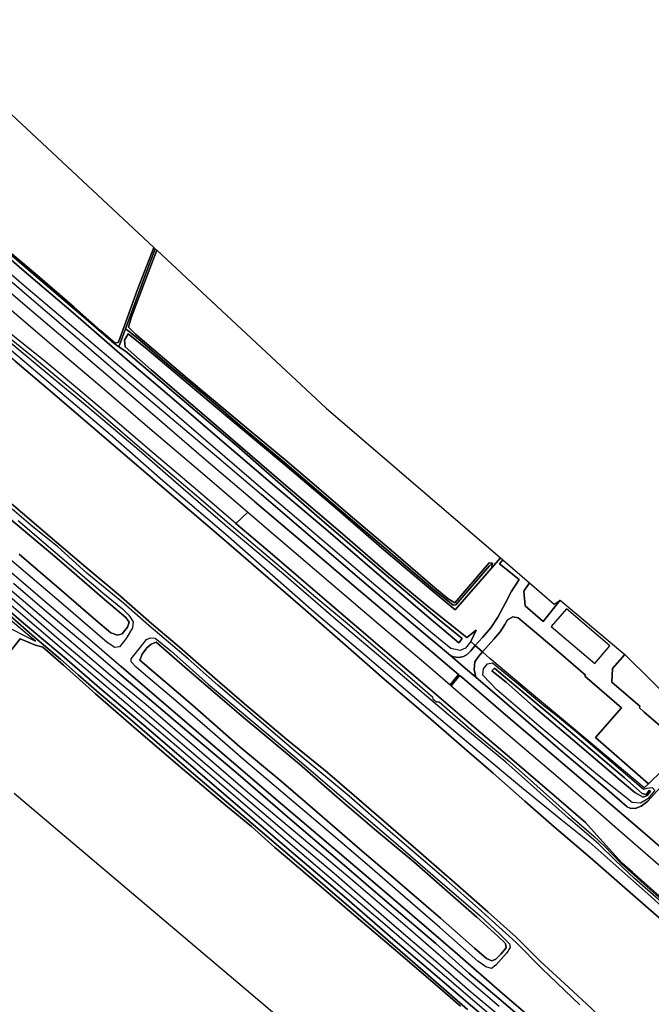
# Model space of a CAD drawing. Extents: x -26035517 to 31750492, y -9237385 to 8160032.
# Tile 217 of 256: x 20284490 to 20577150, y 2662928 to 3119312. Entities that reach past the tile are written whole.
import ezdxf

# ---------------------------------------------------------------- set-up
doc = ezdxf.new("R2010")
doc.units = 0
doc.layers.add('T-25', color=7, linetype='CONTINUOUS')

msp = doc.modelspace()

# ---------------------------------------------------------------- linework, layer by layer
at = {"layer": 'T-25', "color": 9}
for p, q in [((20282434, 2960960, 8893), (20299690, 2946346, 8987)), ((20299690, 2946346, 8987), (20321442, 2927686, 8933)), ((20321442, 2927686, 8933), (20349359, 2903767, 8940)), ((20349359, 2903767, 8940), (20377971, 2879367, 8910)), ((20285760, 2890545, 8587), (20271965, 2902181, 8553)), ((20298542, 2879638, 8553), (20285760, 2890545, 8587)), ((20315107, 2865612, 8543), (20298542, 2879638, 8553)), ((20377971, 2879367, 8910), (20405316, 2855637, 8953)), ((20330299, 2852823, 8617), (20315107, 2865612, 8543)), ((20345578, 2839407, 8577), (20330299, 2852823, 8617)), ((20405316, 2855637, 8953), (20416877, 2845610, 8950)), ((20416877, 2845610, 8950), (20435417, 2829389, 9090)), ((20358533, 2828442, 8593), (20345578, 2839407, 8577)), ((20374866, 2814145, 8540), (20358533, 2828442, 8593)), ((20435417, 2829389, 9090), (20453436, 2813661, 9077)), ((20388596, 2802194, 8533), (20374866, 2814145, 8540)), ((20453436, 2813661, 9077), (20471459, 2798119, 9070)), ((20408309, 2785658, 8570), (20388596, 2802194, 8533)), ((20471459, 2798119, 9070), (20490365, 2781692, 9000)), ((20427036, 2770340, 8540), (20408309, 2785658, 8570)), ((20490365, 2781692, 9000), (20503810, 2770031, 8990)), ((20447396, 2752853, 8573), (20427036, 2770340, 8540)), ((20503810, 2770031, 8990), (20518600, 2757012, 9040)), ((20518600, 2757012, 9040), (20532152, 2745213, 8957)), ((20466760, 2736043, 8587), (20447396, 2752853, 8573)), ((20532152, 2745213, 8957), (20548807, 2730969, 8890)), ((20486165, 2719173, 8620), (20466760, 2736043, 8587)), ((20548807, 2730969, 8890), (20567400, 2714701, 8937)), ((20501359, 2705863, 8647), (20486165, 2719173, 8620)), ((20567400, 2714701, 8937), (20585416, 2699039, 8840)), ((20514489, 2693972, 8623), (20501359, 2705863, 8647)), ((20525886, 2682842, 8587), (20514489, 2693972, 8623)), ((20538850, 2670893, 8590), (20525886, 2682842, 8587)), ((20549457, 2661003, 8597), (20538850, 2670893, 8590))]:
    msp.add_line(p, q, dxfattribs=at)
for points in [[(20384649, 2885786, 9043), (20366981, 2900956, 9017), (20344854, 2919811, 8980), (20326203, 2935684, 8953), (20305548, 2953171, 8963), (20296313, 2960863, 8993), (20282266, 2972235, 9037), (20269856, 2982229, 9077), (20255365, 2994006, 9137), (20245878, 3001649, 9167), (20232409, 3012550, 9147), (20217914, 3024502, 9160), (20198668, 3040727, 9223), (20183274, 3053773, 9187), (20170281, 3064774, 9210), (20149833, 3082158, 9170), (20128950, 3099974, 9120), (20106329, 3119312, 9063)], [(20377971, 2879367, 8910), (20349359, 2903767, 8940), (20321442, 2927686, 8933), (20299690, 2946346, 8987), (20282434, 2960960, 8893), (20262173, 2978141, 8947), (20242939, 2994524, 8947), (20218727, 3015290, 8973), (20196678, 3033979, 8997), (20177850, 3050192, 8993), (20156191, 3068713, 8913), (20137985, 3084458, 8863), (20118073, 3101546, 8873), (20101598, 3115257, 9050)], [(20211890, 3080844, 8366), (20208691, 3077760, 8357), (20207334, 3075501, 8413), (20206096, 3073167, 8450), (20205344, 3071350, 8490), (20204476, 3068666, 8567), (20205972, 3066143, 8587), (20209104, 3061155, 8597), (20211329, 3058223, 8483), (20214887, 3054596, 8467), (20220829, 3049156, 8430), (20231874, 3039685, 8447), (20245170, 3028051, 8473), (20263938, 3012190, 8470), (20289907, 2989928, 8510), (20312193, 2970863, 8487), (20333400, 2952764, 8450), (20353085, 2935974, 8483), (20376693, 2916056, 8473), (20396493, 2899251, 8423)], [(20345578, 2839407, 8577), (20330299, 2852823, 8617), (20315107, 2865612, 8543), (20298542, 2879638, 8553), (20285760, 2890545, 8587), (20271965, 2902181, 8553), (20256763, 2914935, 8600), (20245041, 2925192, 8587), (20229778, 2937674, 8640), (20214584, 2950554, 8630), (20198800, 2963474, 8570), (20184594, 2975291, 8600), (20171205, 2986646, 8550), (20158275, 2997210, 8600), (20143961, 3009487, 8607), (20129009, 3022185, 8603), (20116375, 3033020, 8603), (20102843, 3043911, 8600), (20087424, 3056789, 8607), (20069992, 3071834, 8573)], [(20064205, 3063803, 10197), (20078685, 3051759, 10170), (20096786, 3036605, 10163), (20117500, 3019387, 10147), (20136122, 3003769, 10173), (20141916, 2998735, 10193), (20145984, 2994945, 10213), (20148896, 2991202, 10233), (20151263, 2987491, 10183), (20155430, 2979221, 10157), (20159023, 2971573, 10183), (20161597, 2967588, 10177), (20165355, 2962515, 10117), (20170765, 2956317, 10150), (20175316, 2951983, 10190), (20184516, 2943942, 10243), (20201524, 2929700, 10313), (20225683, 2909388, 10253), (20248447, 2890442, 10220), (20270731, 2871443, 10153), (20293951, 2851607, 10160), (20318075, 2831062, 10157), (20331583, 2819462, 10137)], [(20264432, 3021928, 6977), (20285437, 3003610, 6907), (20309234, 2983402, 6853), (20333241, 2962536, 6887), (20353968, 2945016, 6913), (20378308, 2923942, 6883), (20401589, 2904044, 6903), (20427460, 2882198, 6910), (20447775, 2864618, 6910), (20474107, 2842149, 6950), (20488011, 2830516, 6967), (20489474, 2832415, 6967), (20478924, 2841141, 6967), (20454358, 2861886, 6940), (20425733, 2886264, 6860), (20402880, 2906142, 6963), (20384912, 2921938, 6937), (20355688, 2946674, 6953), (20333439, 2965594, 6950), (20330449, 2967685, 6950), (20333527, 2976047, 6932), (20334432, 2975473, 7000), (20340312, 2970541, 7033), (20352727, 2959986, 7103), (20371230, 2944497, 7147), (20388806, 2929377, 7133), (20407248, 2914024, 7150), (20429394, 2895131, 7067), (20454327, 2873827, 7177), (20475898, 2855579, 7253), (20485383, 2847869, 7257), (20486574, 2848064, 7260), (20502045, 2866084, 7397), (20502045, 2866084, 7397), (20503592, 2867436, 8180), (20503148, 2865132, 8143), (20486272, 2845707, 7573), (20475119, 2854997, 7687), (20453243, 2873567, 7590), (20430751, 2893082, 7500), (20407278, 2913005, 7577), (20382945, 2933393, 7570), (20359625, 2953062, 7580), (20343502, 2966564, 7543), (20334737, 2973723, 7433), (20333022, 2970703, 7443), (20333304, 2967729, 7387), (20345390, 2957049, 7390), (20372164, 2934129, 7453), (20405576, 2905199, 7453), (20432906, 2881978, 7567), (20455076, 2862775, 7467), (20474166, 2846920, 7520), (20491708, 2832894, 7540), (20495968, 2836398, 7947), (20493481, 2831138, 8116), (20493376, 2830916, 8123), (20491028, 2828060, 8250), (20488547, 2826963, 8303), (20484304, 2827816, 8327), (20475967, 2834688, 8407), (20447466, 2858525, 8390), (20418931, 2882941, 8333), (20397322, 2901333, 8307), (20379518, 2916659, 8303), (20345028, 2946387, 8310), (20325660, 2962890, 8353), (20286360, 2996142, 8320), (20253031, 3024904, 8297)], [(20272188, 3017319, 6983), (20294149, 2998632, 7003), (20316248, 2979731, 6950), (20328280, 2969202, 6950), (20330449, 2967685, 6950), (20333439, 2965594, 6950), (20355688, 2946674, 6953), (20384912, 2921938, 6937), (20402880, 2906142, 6963), (20402880, 2906142, 6963), (20425733, 2886264, 6860), (20454358, 2861886, 6940), (20478924, 2841141, 6967), (20489474, 2832415, 6967), (20488011, 2830516, 6967), (20474107, 2842149, 6950), (20447775, 2864618, 6910), (20427460, 2882198, 6910), (20401589, 2904044, 6903), (20378308, 2923942, 6883), (20353968, 2945016, 6913), (20333241, 2962536, 6887), (20309234, 2983402, 6853), (20285437, 3003610, 6907), (20264432, 3021928, 6977)], [(20271796, 3018415, 7410), (20292718, 3000807, 7450), (20309782, 2986108, 7470), (20321922, 2975266, 7393), (20328668, 2969364, 7303), (20330237, 2969816, 7300), (20339110, 2994192, 7297), (20346717, 3013693, 7260), (20346717, 3013693, 7260), (20347329, 3013123, 6830), (20342520, 3000474, 6880), (20333527, 2976047, 6932), (20330449, 2967685, 6950), (20328280, 2969202, 6950), (20316248, 2979731, 6950), (20294149, 2998632, 7003), (20272188, 3017319, 6983)], [(20263938, 3012190, 8470), (20289907, 2989928, 8510), (20312193, 2970863, 8487), (20333400, 2952764, 8450), (20353085, 2935974, 8483), (20376693, 2916056, 8473), (20396493, 2899251, 8423), (20421336, 2877856, 8407), (20443005, 2859370, 8443), (20468911, 2837285, 8440), (20484039, 2824541, 8490), (20491066, 2818621, 8513), (20495823, 2814534, 8509), (20516813, 2796505, 8490), (20537219, 2778904, 8560), (20556488, 2762672, 8560), (20566005, 2754498, 8617), (20567432, 2753808, 8583), (20569727, 2753689, 8597), (20572417, 2754789, 8543), (20575502, 2757164, 8463), (20579752, 2761726, 8437)], [(20393212, 2896035, 8620), (20370932, 2914997, 8537), (20341482, 2940382, 8543), (20311785, 2965756, 8517), (20290178, 2984209, 8503), (20269785, 3001561, 8503)], [(20592983, 2725760, 8590), (20573015, 2742989, 8603), (20552839, 2760332, 8663), (20530119, 2779676, 8707), (20509594, 2797133, 8667), (20489333, 2814510, 8640), (20488317, 2815372, 8637), (20487859, 2815760, 8636), (20466525, 2833856, 8580), (20440426, 2855956, 8507), (20418489, 2874684, 8530), (20393212, 2896035, 8620), (20370932, 2914997, 8537), (20341482, 2940382, 8543), (20311785, 2965756, 8517), (20290178, 2984209, 8503), (20269785, 3001561, 8503)], [(20276496, 2988255, 8960), (20299409, 2968645, 8960), (20321598, 2949693, 8940), (20343713, 2930787, 8940), (20371357, 2907199, 8873), (20390154, 2891075, 8840)], [(20276496, 2988255, 8960), (20299409, 2968645, 8960), (20321598, 2949693, 8940), (20343713, 2930787, 8940), (20371357, 2907199, 8873), (20390154, 2891075, 8840), (20384649, 2885786, 9043), (20366981, 2900956, 9017), (20344854, 2919811, 8980), (20326203, 2935684, 8953), (20305548, 2953171, 8963), (20296313, 2960863, 8993), (20282266, 2972235, 9037)], [(20584193, 2708215, 9630), (20569423, 2721282, 9720), (20560698, 2729364, 9770), (20552697, 2737387, 9780), (20538565, 2749355, 9733), (20509792, 2775152, 9723), (20483250, 2797074, 9713), (20459776, 2817040, 9617), (20430975, 2841290, 9707), (20406669, 2862331, 9677), (20382057, 2883000, 9630), (20356783, 2904790, 9577), (20339920, 2919605, 9577), (20313132, 2942163, 9707), (20300040, 2952978, 9580), (20287980, 2963007, 9690), (20267171, 2980383, 9660)], [(20267964, 2976632, 9570), (20301120, 2948611, 9620), (20326397, 2927148, 9610), (20350863, 2905731, 9677), (20380024, 2880922, 9720), (20420898, 2844837, 9520), (20444381, 2824873, 9553), (20471692, 2801531, 9597), (20496502, 2780662, 9670), (20517049, 2763524, 9677), (20535257, 2748794, 9693), (20548290, 2738241, 9687), (20559449, 2728307, 9690), (20576898, 2712946, 9660), (20594274, 2697070, 9540)], [(20271197, 2978610, 9047), (20290465, 2963177, 9023), (20314260, 2943412, 8993), (20338957, 2922079, 8960), (20363368, 2901448, 8987), (20382700, 2884905, 8967), (20405599, 2865446, 9013), (20421767, 2851708, 9040), (20437352, 2838643, 9057), (20457059, 2821675, 9073), (20475805, 2805437, 9130), (20475924, 2804497, 9130), (20477556, 2803117, 9123), (20478890, 2803102, 9127), (20494783, 2789231, 9153), (20511378, 2775400, 9173), (20522767, 2765375, 9130), (20540251, 2749681, 9160), (20550594, 2740815, 9227), (20555676, 2736136, 9153), (20563237, 2728125, 9097), (20573886, 2718621, 9117), (20587735, 2706218, 9170)], [(20585416, 2699039, 8840), (20567400, 2714701, 8937), (20548807, 2730969, 8890), (20532152, 2745213, 8957), (20518600, 2757012, 9040), (20503810, 2770031, 8990), (20490365, 2781692, 9000), (20471459, 2798119, 9070), (20453436, 2813661, 9077), (20435417, 2829389, 9090), (20416877, 2845610, 8950), (20405316, 2855637, 8953), (20377971, 2879367, 8910), (20349359, 2903767, 8940), (20321442, 2927686, 8933), (20299690, 2946346, 8987), (20282434, 2960960, 8893)], [(20271965, 2902181, 8553), (20285760, 2890545, 8587), (20298542, 2879638, 8553), (20315107, 2865612, 8543), (20330299, 2852823, 8617), (20345578, 2839407, 8577), (20358533, 2828442, 8593), (20374866, 2814145, 8540), (20388596, 2802194, 8533), (20408309, 2785658, 8570), (20427036, 2770340, 8540), (20447396, 2752853, 8573), (20466760, 2736043, 8587), (20486165, 2719173, 8620), (20501359, 2705863, 8647), (20514489, 2693972, 8623), (20525886, 2682842, 8587), (20538850, 2670893, 8590), (20549457, 2661003, 8597)], [(20271965, 2902181, 8553), (20285760, 2890545, 8587), (20298542, 2879638, 8553), (20315107, 2865612, 8543), (20330299, 2852823, 8617), (20345578, 2839407, 8577), (20358533, 2828442, 8593), (20374866, 2814145, 8540), (20388596, 2802194, 8533), (20408309, 2785658, 8570), (20427036, 2770340, 8540), (20447396, 2752853, 8573), (20466760, 2736043, 8587), (20486165, 2719173, 8620), (20501359, 2705863, 8647), (20514489, 2693972, 8623), (20525886, 2682842, 8587), (20538850, 2670893, 8590), (20549457, 2661003, 8597)], [(20583377, 2774709, 8322), (20585608, 2767799, 8340), (20579752, 2761726, 8437), (20575502, 2757164, 8463), (20572417, 2754789, 8543), (20569727, 2753689, 8597), (20567432, 2753808, 8583), (20566005, 2754498, 8617), (20556488, 2762672, 8560), (20537219, 2778904, 8560), (20516813, 2796505, 8490), (20495823, 2814534, 8509), (20491066, 2818621, 8513), (20484039, 2824541, 8490), (20468911, 2837285, 8440), (20443005, 2859370, 8443), (20421336, 2877856, 8407), (20396493, 2899251, 8423)], [(20284213, 2871612, 8277), (20303912, 2854781, 8247), (20319738, 2841060, 8247), (20326780, 2835168, 8270), (20329767, 2834055, 8253), (20331895, 2834637, 8207), (20334397, 2837805, 8273), (20335253, 2840032, 8230), (20333645, 2842217, 8203), (20323740, 2850600, 8173), (20301639, 2869726, 8227), (20285284, 2883471, 8210), (20268332, 2897724, 8167)], [(20268332, 2897724, 8167), (20285284, 2883471, 8210), (20301639, 2869726, 8227), (20323740, 2850600, 8173), (20333645, 2842217, 8203), (20335253, 2840032, 8230), (20334397, 2837805, 8273), (20331895, 2834637, 8207), (20329767, 2834055, 8253), (20326780, 2835168, 8270), (20319738, 2841060, 8247), (20303912, 2854781, 8247), (20284213, 2871612, 8277)], [(20393212, 2896035, 8620), (20418489, 2874684, 8530), (20440426, 2855956, 8507), (20466525, 2833856, 8580), (20487859, 2815760, 8636), (20488317, 2815372, 8637), (20489333, 2814510, 8640), (20509594, 2797133, 8667), (20530119, 2779676, 8707), (20552839, 2760332, 8663), (20573015, 2742989, 8603), (20592983, 2725760, 8590), (20611137, 2710258, 8560), (20626779, 2696957, 8570), (20642323, 2683364, 8620), (20653140, 2673813, 8590), (20663414, 2664347, 8580), (20674237, 2654089, 8530)], [(20544100, 2662658, 9277), (20526440, 2679545, 9273), (20514559, 2691545, 9210), (20496884, 2707560, 9133), (20482312, 2720531, 9047), (20463754, 2736407, 9070), (20448616, 2749394, 9143), (20437116, 2759346, 9250), (20413567, 2779102, 9147), (20394434, 2795460, 9120), (20376451, 2810670, 9173), (20362562, 2823028, 9153), (20344369, 2838451, 9003), (20332537, 2848857, 9050), (20315649, 2862733, 9080), (20302109, 2874972, 9150), (20289680, 2884994, 9090), (20281063, 2892448, 9180)], [(20544100, 2662658, 9277), (20526440, 2679545, 9273), (20514559, 2691545, 9210), (20496884, 2707560, 9133), (20482312, 2720531, 9047), (20463754, 2736407, 9070), (20448616, 2749394, 9143), (20437116, 2759346, 9250), (20413567, 2779102, 9147), (20394434, 2795460, 9120), (20376451, 2810670, 9173), (20362562, 2823028, 9153), (20344369, 2838451, 9003), (20332537, 2848857, 9050), (20315649, 2862733, 9080), (20302109, 2874972, 9150), (20289680, 2884994, 9090), (20281063, 2892448, 9180)], [(20579345, 2714376, 9037), (20568395, 2724166, 9070), (20563660, 2728298, 9033), (20554700, 2738190, 9057), (20546609, 2747174, 9047), (20534266, 2757824, 9113), (20512449, 2776604, 9147), (20492815, 2793440, 9137), (20474340, 2809197, 9140), (20453518, 2826981, 9080), (20426776, 2849845, 9023), (20400561, 2872305, 8980), (20384649, 2885786, 9043), (20390154, 2891075, 8840), (20405244, 2878151, 8853), (20428551, 2858234, 8827), (20450751, 2839312, 8883), (20472629, 2820692, 8940), (20483948, 2810998, 8960), (20484404, 2810608, 8960), (20494062, 2802337, 8977), (20517237, 2782463, 8980), (20535020, 2767240, 8990), (20552631, 2752026, 9033), (20561556, 2744302, 9080), (20580321, 2727869, 9010)], [(20390154, 2891075, 8840), (20405244, 2878151, 8853), (20428551, 2858234, 8827), (20450751, 2839312, 8883), (20472629, 2820692, 8940), (20483948, 2810998, 8960), (20484404, 2810608, 8960), (20494062, 2802337, 8977), (20517237, 2782463, 8980), (20535020, 2767240, 8990), (20552631, 2752026, 9033), (20561556, 2744302, 9080), (20580321, 2727869, 9010), (20600228, 2710268, 9047), (20618201, 2694080, 9070), (20635339, 2678431, 9073), (20654821, 2660436, 8950), (20670257, 2646021, 8890)], [(20283768, 2887218, 9127), (20303013, 2870690, 9083), (20322966, 2853675, 9043), (20332073, 2846228, 9060), (20335096, 2843308, 9107), (20337113, 2840188, 9167), (20336783, 2837412, 9313), (20333773, 2832453, 9683), (20330732, 2828559, 9873), (20328509, 2828246, 9947), (20325066, 2830589, 9933), (20304800, 2848087, 9983), (20279900, 2869194, 9963)], [(20384649, 2885786, 9043), (20400561, 2872305, 8980), (20426776, 2849845, 9023), (20453518, 2826981, 9080), (20474340, 2809197, 9140), (20492815, 2793440, 9137), (20512449, 2776604, 9147), (20534266, 2757824, 9113), (20546609, 2747174, 9047), (20554700, 2738190, 9057), (20563660, 2728298, 9033), (20568395, 2724166, 9070), (20579345, 2714376, 9037), (20593854, 2701820, 8897), (20600900, 2696210, 8860), (20607711, 2691433, 8990), (20615019, 2685971, 8947), (20620970, 2681096, 9000), (20629593, 2673513, 8963), (20639789, 2664126, 8980), (20664764, 2640843, 9013)], [(20600454, 2685675, 8700), (20585416, 2699039, 8840), (20567400, 2714701, 8937), (20548807, 2730969, 8890), (20532152, 2745213, 8957), (20518600, 2757012, 9040), (20503810, 2770031, 8990), (20490365, 2781692, 9000), (20471459, 2798119, 9070), (20453436, 2813661, 9077), (20435417, 2829389, 9090), (20416877, 2845610, 8950), (20405316, 2855637, 8953), (20377971, 2879367, 8910)], [(20270731, 2871443, 10153), (20293951, 2851607, 10160), (20318075, 2831062, 10157), (20331583, 2819462, 10137), (20354466, 2799672, 10187), (20380319, 2777634, 10147), (20404271, 2757136, 10170), (20431535, 2733841, 10153), (20459767, 2709974, 10240), (20487371, 2686099, 10227), (20508189, 2667916, 10187), (20527283, 2651632, 10127)], [(20508352, 2868986, 8153), (20506841, 2867145, 8160), (20515911, 2859796, 8163), (20512264, 2854086, 8140), (20509625, 2848954, 8140), (20506030, 2842371, 8110), (20502742, 2837407, 8160), (20498981, 2832930, 8147), (20495545, 2829273, 8077)], [(20582365, 2771444, 8247), (20575809, 2765190, 8295), (20561222, 2777914, 8313), (20551281, 2786529, 8207), (20563401, 2800302, 8157), (20546314, 2814992, 8097), (20546705, 2815491, 8097), (20535173, 2825400, 8013), (20523027, 2835677, 8107), (20515512, 2842001, 8173), (20512936, 2842489, 8200), (20510533, 2841212, 8153), (20509263, 2838968, 8147), (20507074, 2835608, 8137), (20504132, 2832139, 8167), (20498969, 2826287, 8077), (20498969, 2826287, 8077), (20495545, 2829273, 8077), (20498981, 2832930, 8147), (20502742, 2837407, 8160), (20506030, 2842371, 8110), (20509625, 2848954, 8140), (20512264, 2854086, 8140), (20515911, 2859796, 8163), (20506841, 2867145, 8160), (20508352, 2868986, 8153), (20520766, 2858246, 8087), (20518124, 2854501, 8110), (20518721, 2847619, 8090), (20527041, 2840345, 8110), (20534997, 2850299, 8063), (20564822, 2825114, 8073), (20559165, 2818530, 8107), (20558908, 2812257, 8117), (20571976, 2800999, 8117), (20571499, 2800484, 8117), (20573913, 2798375, 8117), (20591896, 2782935, 8295)], [(20513614, 2651812, 8470), (20493258, 2668932, 8467), (20478197, 2682062, 8537), (20456873, 2700243, 8500), (20431243, 2722632, 8520), (20411433, 2739478, 8493), (20384926, 2762007, 8480), (20363054, 2780656, 8480), (20341458, 2799232, 8540), (20324761, 2813497, 8453), (20301747, 2832743, 8453), (20287230, 2845454, 8437), (20272356, 2858328, 8480)], [(20329749, 2816868, 10150), (20315522, 2829041, 10150), (20297107, 2844745, 10167), (20281654, 2857942, 10207)], [(20531740, 2644065, 10210), (20508498, 2663925, 10247), (20492622, 2677435, 10253), (20477234, 2691104, 10307), (20455841, 2709328, 10220), (20433875, 2728147, 10200), (20408534, 2749875, 10320), (20385644, 2769544, 10177), (20369014, 2783660, 10173), (20348730, 2800859, 10193), (20329749, 2816868, 10150), (20315522, 2829041, 10150), (20297107, 2844745, 10167), (20281654, 2857942, 10207)], [(20520766, 2858246, 8087), (20518124, 2854501, 8110), (20518721, 2847619, 8090), (20527041, 2840345, 8110), (20534997, 2850299, 8063)], [(20500907, 2655998, 6787), (20480108, 2673921, 6823), (20458499, 2692319, 6823), (20434780, 2712856, 6803), (20409364, 2734533, 6813), (20386663, 2753976, 6753), (20365915, 2771841, 6760), (20343083, 2791317, 6750), (20322516, 2808695, 6713), (20304094, 2824618, 6680), (20286254, 2839618, 6643), (20269678, 2853764, 6603)], [(20269678, 2853764, 6603), (20286254, 2839618, 6643), (20304094, 2824618, 6680), (20322516, 2808695, 6713), (20322516, 2808695, 6713), (20343083, 2791317, 6750), (20365915, 2771841, 6760), (20386663, 2753976, 6753), (20409364, 2734533, 6813), (20434780, 2712856, 6803), (20458499, 2692319, 6823), (20480108, 2673921, 6823), (20500907, 2655998, 6787)], [(20278913, 2856239, 10003), (20304131, 2834678, 10037), (20326353, 2815601, 10043), (20342865, 2802034, 9983), (20368946, 2779631, 10023), (20390195, 2761288, 10077), (20419892, 2736416, 10067), (20441519, 2718090, 10120), (20463163, 2699663, 10093), (20484442, 2681133, 10060), (20506662, 2662109, 10060)], [(20277362, 2850722, 8193), (20285973, 2843341, 8190), (20305017, 2827146, 8303), (20323445, 2811342, 8297), (20358187, 2781868, 8340), (20386858, 2757239, 8373), (20419558, 2729164, 8410), (20452606, 2701009, 8447), (20484497, 2673498, 8337), (20520567, 2642523, 8133)], [(20491995, 2660498, 6787), (20466517, 2682730, 6793), (20440169, 2705508, 6757), (20413954, 2727968, 6793), (20387422, 2750735, 6767), (20363042, 2771506, 6780), (20335447, 2795206, 6783), (20321311, 2807170, 6790), (20311575, 2815721, 6723), (20303325, 2822918, 6743), (20291459, 2833012, 6760), (20276096, 2846586, 6720)], [(20276096, 2846586, 6720), (20291459, 2833012, 6760), (20303325, 2822918, 6743), (20311575, 2815721, 6723), (20321311, 2807170, 6790), (20335447, 2795206, 6783), (20363042, 2771506, 6780), (20387422, 2750735, 6767), (20413954, 2727968, 6793), (20440169, 2705508, 6757), (20466517, 2682730, 6793), (20491995, 2660498, 6787)], [(20276492, 2839090, 7997), (20285329, 2834440, 7913), (20291759, 2831292, 7787), (20278235, 2842665, 7870)], [(20622890, 2590584, 8580), (20611117, 2601074, 8607), (20599803, 2611553, 8623), (20591377, 2620176, 8590), (20581797, 2629481, 8590), (20571477, 2639615, 8600), (20560558, 2650027, 8597), (20549457, 2661003, 8597), (20538850, 2670893, 8590), (20525886, 2682842, 8587), (20514489, 2693972, 8623), (20501359, 2705863, 8647), (20486165, 2719173, 8620), (20466760, 2736043, 8587), (20447396, 2752853, 8573), (20427036, 2770340, 8540), (20408309, 2785658, 8570), (20388596, 2802194, 8533), (20374866, 2814145, 8540), (20358533, 2828442, 8593), (20345578, 2839407, 8577)], [(20498969, 2826287, 8077), (20504132, 2832139, 8167), (20507074, 2835608, 8137), (20509263, 2838968, 8147), (20510533, 2841212, 8153), (20512936, 2842489, 8200), (20515512, 2842001, 8173), (20523027, 2835677, 8107), (20535173, 2825400, 8013), (20546705, 2815491, 8097), (20546314, 2814992, 8097), (20563401, 2800302, 8157), (20551281, 2786529, 8207), (20561222, 2777914, 8313), (20575809, 2765190, 8295)], [(20279613, 2825821, 7343), (20284711, 2832257, 7280), (20291763, 2829446, 7220), (20295246, 2828421, 7353), (20304766, 2820049, 7420), (20319625, 2806865, 7447), (20336068, 2792522, 7547), (20357980, 2773832, 7593), (20380778, 2754490, 7577), (20391858, 2745327, 7703), (20402764, 2735663, 7630), (20406641, 2732357, 7420), (20413713, 2726349, 7777), (20418853, 2721929, 7813), (20426325, 2715567, 7610), (20434059, 2708946, 7717), (20446492, 2698330, 7467), (20459806, 2686942, 7377), (20477024, 2672239, 7280), (20488793, 2661993, 7270)], [(20488793, 2661993, 7270), (20477024, 2672239, 7280), (20459806, 2686942, 7377), (20446492, 2698330, 7467), (20434059, 2708946, 7717), (20426325, 2715567, 7610), (20418853, 2721929, 7813), (20413713, 2726349, 7777), (20406641, 2732357, 7420), (20402764, 2735663, 7630), (20391858, 2745327, 7703), (20380778, 2754490, 7577), (20357980, 2773832, 7593), (20336068, 2792522, 7547), (20319625, 2806865, 7447), (20304766, 2820049, 7420), (20295246, 2828421, 7353), (20291763, 2829446, 7220), (20284711, 2832257, 7280), (20279613, 2825821, 7343)], [(20495545, 2829273, 8077), (20493599, 2826775, 8107), (20491857, 2825045, 8277), (20490207, 2824086, 8330), (20487945, 2823609, 8393), (20485512, 2823955, 8450), (20484039, 2824541, 8490)], [(20495823, 2814534, 8509), (20495047, 2818099, 8413), (20495434, 2821717, 8147), (20497153, 2824125, 8057), (20498969, 2826287, 8077)], [(20495545, 2829273, 8077), (20498969, 2826287, 8077)], [(20329749, 2816868, 10150), (20348730, 2800859, 10193), (20369014, 2783660, 10173), (20385644, 2769544, 10177), (20408534, 2749875, 10320), (20433875, 2728147, 10200), (20455841, 2709328, 10220), (20477234, 2691104, 10307), (20492622, 2677435, 10253), (20508498, 2663925, 10247), (20531740, 2644065, 10210), (20559185, 2621674, 10167), (20583217, 2603336, 10193), (20613466, 2579960, 10133)], [(20615469, 2581860, 10167), (20595600, 2597282, 10163), (20571860, 2615487, 10210), (20556411, 2627637, 10167), (20540059, 2640941, 10157), (20527283, 2651632, 10127), (20508189, 2667916, 10187), (20487371, 2686099, 10227), (20459767, 2709974, 10240), (20431535, 2733841, 10153), (20404271, 2757136, 10170), (20380319, 2777634, 10147), (20354466, 2799672, 10187), (20331583, 2819462, 10137)], [(20483948, 2810998, 8960), (20487859, 2815760, 8636)], [(20484404, 2810608, 8960), (20488317, 2815372, 8637)], [(20571976, 2800999, 8117), (20571499, 2800484, 8117), (20573913, 2798375, 8117)], [(20473210, 2598682, 6820), (20281970, 2760717, 7497)]]:
    msp.add_polyline3d(points, dxfattribs=at)
for points in [[(20247503, 3106252, 7387), (20346717, 3013693, 7260), (20339110, 2994192, 7297), (20330237, 2969816, 7300), (20328668, 2969364, 7303), (20321922, 2975266, 7393), (20309782, 2986108, 7470), (20292718, 3000807, 7450), (20271796, 3018415, 7410), (20259180, 3029458, 7350), (20240826, 3045408, 7337), (20230622, 3054435, 7283), (20227482, 3058149, 7267), (20228768, 3063250, 7303), (20236439, 3081957, 7323), (20247503, 3106252, 7387)], [(20407248, 2914024, 7150), (20388806, 2929377, 7133), (20371230, 2944497, 7147), (20352727, 2959986, 7103), (20340312, 2970541, 7033), (20334432, 2975473, 7000), (20333527, 2976047, 6932), (20342520, 3000474, 6880), (20347329, 3013123, 6830), (20347974, 3012521, 7220), (20342257, 2997512, 7350), (20336184, 2981054, 7420), (20334832, 2976738, 7367), (20338207, 2973585, 7503), (20362165, 2953162, 7500), (20391342, 2928798, 7420), (20408438, 2914490, 7487), (20420871, 2903915, 7557), (20437576, 2889489, 7627), (20457677, 2872477, 7740), (20476917, 2856029, 7847), (20483098, 2850843, 7810), (20486041, 2848953, 7703), (20502071, 2867585, 8150), (20503592, 2867436, 8180), (20502045, 2866084, 7397), (20486574, 2848064, 7260), (20485383, 2847869, 7257), (20475898, 2855579, 7253), (20454327, 2873827, 7177), (20429394, 2895131, 7067), (20407248, 2914024, 7150)], [(20507233, 2869946, 8217), (20503148, 2865132, 8143), (20503592, 2867436, 8180), (20502071, 2867585, 8150), (20486041, 2848953, 7703), (20483098, 2850843, 7810), (20476917, 2856029, 7847), (20457677, 2872477, 7740), (20437576, 2889489, 7627), (20420871, 2903915, 7557), (20408438, 2914490, 7487), (20391342, 2928798, 7420), (20362165, 2953162, 7500), (20338207, 2973585, 7503), (20334832, 2976738, 7367), (20336184, 2981054, 7420), (20342257, 2997512, 7350), (20347974, 3012521, 7220), (20426504, 2939258, 7520), (20507233, 2869946, 8217)], [(20405576, 2905199, 7453), (20372164, 2934129, 7453), (20345390, 2957049, 7390), (20333304, 2967729, 7387), (20333022, 2970703, 7443), (20334737, 2973723, 7433), (20343502, 2966564, 7543), (20359625, 2953062, 7580), (20382945, 2933393, 7570), (20407278, 2913005, 7577), (20430751, 2893082, 7500), (20453243, 2873567, 7590), (20475119, 2854997, 7687), (20486272, 2845707, 7573), (20503148, 2865132, 8143), (20507233, 2869946, 8217), (20508352, 2868986, 8153), (20506841, 2867145, 8160), (20515911, 2859796, 8163), (20512264, 2854086, 8140), (20509625, 2848954, 8140), (20506030, 2842371, 8110), (20502742, 2837407, 8160), (20498981, 2832930, 8147), (20495545, 2829273, 8077), (20493481, 2831138, 8116), (20495968, 2836398, 7947), (20491708, 2832894, 7540), (20474166, 2846920, 7520), (20455076, 2862775, 7467), (20432906, 2881978, 7567), (20405576, 2905199, 7453)], [(20534997, 2850299, 8063), (20527041, 2840345, 8110), (20518721, 2847619, 8090), (20518124, 2854501, 8110), (20520766, 2858246, 8087), (20532135, 2848391, 8023), (20534997, 2850299, 8063)], [(20550944, 2820822, 10553), (20558007, 2829089, 10537), (20537875, 2846288, 10490), (20530812, 2838021, 10603), (20550944, 2820822, 10553)], [(20498969, 2826287, 8077), (20504132, 2832139, 8167), (20507074, 2835608, 8137), (20509263, 2838968, 8147), (20510533, 2841212, 8153), (20512936, 2842489, 8200), (20515512, 2842001, 8173), (20523027, 2835677, 8107), (20535173, 2825400, 8013), (20546705, 2815491, 8097), (20546314, 2814992, 8097), (20563401, 2800302, 8157), (20551281, 2786529, 8207), (20561222, 2777914, 8313), (20575809, 2765190, 8295), (20573828, 2763301, 8310), (20540110, 2791564, 8240), (20521683, 2806935, 7827), (20502391, 2823208, 8013), (20498969, 2826287, 8077)], [(20343912, 2814560, 10017), (20338401, 2819148, 10027), (20336200, 2821669, 9950), (20336083, 2823114, 9917), (20340437, 2828501, 9640), (20343322, 2832011, 9460), (20345103, 2832830, 9273), (20347283, 2832632, 9223), (20354470, 2826831, 9197), (20371862, 2811336, 9087), (20391098, 2795040, 9013), (20411970, 2777710, 9137), (20433454, 2759318, 9153), (20456487, 2739602, 9160), (20478030, 2720859, 9133), (20497779, 2703879, 9200), (20506972, 2695453, 9100), (20511456, 2690984, 9180), (20511806, 2689269, 9347), (20510104, 2686681, 9527), (20505093, 2681006, 9847), (20503038, 2679568, 9960), (20500422, 2680234, 9957), (20496718, 2682932, 10033), (20479218, 2698553, 10073), (20460742, 2714415, 10097), (20445512, 2727712, 9967), (20424599, 2745569, 10030), (20407559, 2760037, 9973), (20389222, 2775486, 9957), (20371314, 2791055, 10000), (20356892, 2803549, 10013), (20343912, 2814560, 10017)], [(20340110, 2822391, 8453), (20341313, 2825178, 8460), (20343454, 2828150, 8430), (20345468, 2829847, 8430), (20347741, 2830792, 8477), (20359717, 2820305, 8530), (20372998, 2808896, 8553), (20387165, 2796776, 8583), (20398018, 2787651, 8563), (20414197, 2774208, 8587), (20431581, 2759011, 8610), (20448814, 2744146, 8590), (20467107, 2729033, 8553), (20481517, 2716317, 8573), (20496356, 2703327, 8537), (20506090, 2694451, 8537), (20509634, 2691141, 8573), (20509834, 2689119, 8543), (20507454, 2686234, 8567), (20505156, 2683805, 8597), (20503295, 2683055, 8563), (20500788, 2684122, 8513), (20495247, 2688944, 8450), (20479410, 2702830, 8437), (20458510, 2720869, 8443), (20443241, 2733911, 8427), (20422352, 2752027, 8413), (20405584, 2766289, 8423), (20386425, 2782346, 8437), (20364422, 2801744, 8453), (20340110, 2822391, 8453)], [(20340110, 2822391, 8453), (20364422, 2801744, 8453), (20386425, 2782346, 8437), (20405584, 2766289, 8423), (20422352, 2752027, 8413), (20443241, 2733911, 8427), (20458510, 2720869, 8443), (20479410, 2702830, 8437), (20495247, 2688944, 8450), (20500788, 2684122, 8513), (20503295, 2683055, 8563), (20505156, 2683805, 8597), (20507454, 2686234, 8567), (20509834, 2689119, 8543), (20509634, 2691141, 8573), (20506090, 2694451, 8537), (20496356, 2703327, 8537), (20481517, 2716317, 8573), (20467107, 2729033, 8553), (20448814, 2744146, 8590), (20431581, 2759011, 8610), (20414197, 2774208, 8587), (20398018, 2787651, 8563), (20387165, 2796776, 8583), (20372998, 2808896, 8553), (20359717, 2820305, 8530), (20347741, 2830792, 8477), (20345468, 2829847, 8430), (20343454, 2828150, 8430), (20341313, 2825178, 8460), (20340110, 2822391, 8453)], [(20495823, 2814534, 8509), (20491066, 2818621, 8513), (20484039, 2824541, 8490), (20485512, 2823955, 8450), (20487945, 2823609, 8393), (20490207, 2824086, 8330), (20491857, 2825045, 8277), (20493599, 2826775, 8107), (20495545, 2829273, 8077), (20498969, 2826287, 8077), (20497153, 2824125, 8057), (20495434, 2821717, 8147), (20495047, 2818099, 8413), (20495823, 2814534, 8509)], [(20571976, 2800999, 8117), (20558908, 2812257, 8117), (20559165, 2818530, 8107), (20564822, 2825114, 8073), (20601714, 2788827, 8183), (20594478, 2783024, 8257), (20591896, 2782935, 8295), (20573913, 2798375, 8117), (20571499, 2800484, 8117), (20571976, 2800999, 8117)], [(20552279, 2769332, 8363), (20525086, 2792067, 8357), (20505615, 2808707, 8393), (20499078, 2815552, 8273), (20499434, 2818479, 8010), (20501234, 2820796, 7853), (20503637, 2821176, 7800), (20515557, 2811266, 7687), (20527448, 2801346, 7737), (20532922, 2797079, 8087), (20543424, 2788388, 8157), (20562011, 2772506, 8087), (20573547, 2762692, 8103), (20575009, 2763160, 8130), (20577555, 2763468, 8173), (20578778, 2762081, 8343), (20575535, 2758243, 8463), (20572207, 2756146, 8560), (20568282, 2756498, 8537), (20552279, 2769332, 8363)], [(20539694, 2786389, 6877), (20522497, 2801027, 6877), (20514017, 2808576, 6877), (20509862, 2812244, 6880), (20503200, 2817470, 6880), (20504505, 2818718, 6880), (20513464, 2811137, 6893), (20529332, 2797838, 6913), (20544783, 2784795, 6873), (20564670, 2767879, 6860), (20572939, 2760620, 6877), (20574708, 2760168, 6897), (20576186, 2761986, 6983), (20576718, 2761531, 6983), (20575167, 2759728, 6883), (20573339, 2758921, 6933), (20569514, 2761087, 6870), (20562764, 2766771, 6853), (20539694, 2786389, 6877)], [(20539694, 2786389, 6877), (20562764, 2766771, 6853), (20569514, 2761087, 6870), (20573339, 2758921, 6933), (20575167, 2759728, 6883), (20576718, 2761531, 6983), (20576186, 2761986, 6983), (20574708, 2760168, 6897), (20572939, 2760620, 6877), (20564670, 2767879, 6860), (20544783, 2784795, 6873), (20529332, 2797838, 6913), (20513464, 2811137, 6893), (20504505, 2818718, 6880), (20503200, 2817470, 6880), (20509862, 2812244, 6880), (20514017, 2808576, 6877), (20522497, 2801027, 6877), (20539694, 2786389, 6877)], [(20484404, 2810608, 8960), (20483948, 2810998, 8960), (20487859, 2815760, 8636), (20488317, 2815372, 8637), (20484404, 2810608, 8960)]]:
    msp.add_polyline3d(points, close=True, dxfattribs=at)

doc.saveas('drawing.dxf')
